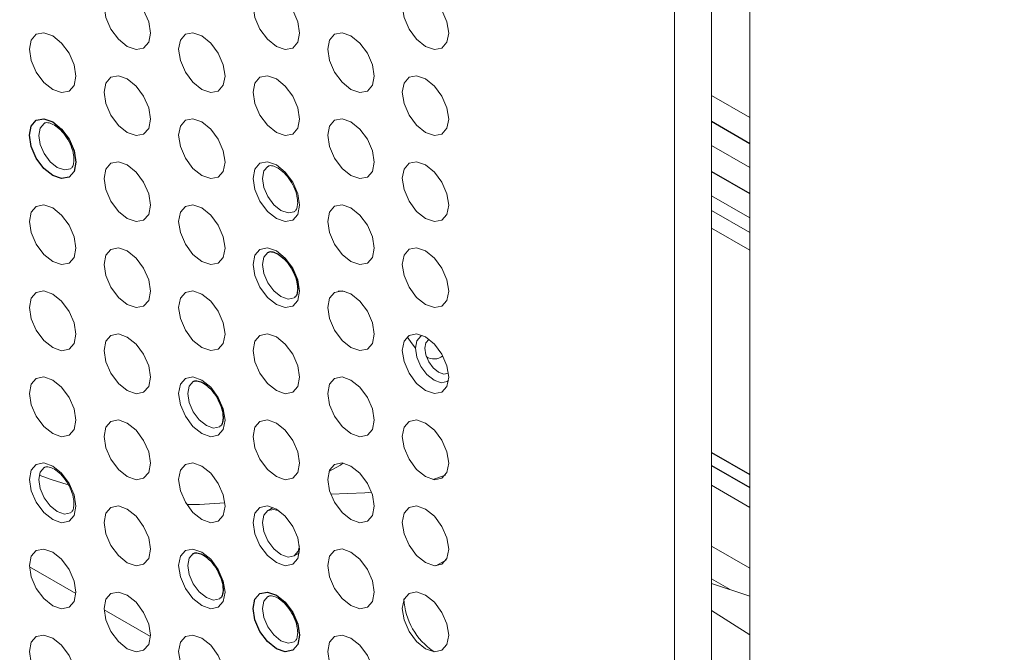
# Paper-space layout '_Isometric' of a CAD drawing. Header units: millimetres. Extents: x -1342 to 1339, y -551 to 2740.
# Tile 58 of 90: x 484 to 521, y 260 to 284. Entities that reach past the tile are written whole.
import ezdxf

# ---------------------------------------------------------------- set-up
doc = ezdxf.new("R2010")
doc.units = ezdxf.units.MM

psp = doc.layouts.new('_Isometric')

# ---------------------------------------------------------------- linework, layer by layer
at = {"color": 144, "linetype": 'Continuous', "lineweight": 18}
for p, q in [((508.358, -132.876), (508.358, 577.514)), ((511.211, 577.528), (511.211, -132.862)), ((509.758, 254.558), (509.758, 310.565)), ((511.211, 280.409), (509.758, 281.248)), ((511.211, 278.504), (509.758, 279.342)), ((509.758, 277.437), (511.211, 276.598)), ((509.758, 276.874), (511.211, 276.035)), ((509.758, 276.204), (511.211, 275.366)), ((498.403, 271.815), (498.212, 272.08)), ((498.53, 271.656), (498.403, 271.815)), ((509.758, 267.689), (511.211, 266.851)), ((495.684, 267.214), (495.248, 266.966)), ((495.774, 267.288), (495.684, 267.214)), ((499.185, 266.666), (499.664, 266.83)), ((509.758, 266.445), (511.211, 265.606)), ((493.136, 265.6), (492.936, 265.49)), ((509.758, 264.136), (511.211, 263.297)), ((509.758, 264.136), (511.211, 263.297)), ((493.931, 263.766), (494.126, 263.884)), ((483.888, 263.348), (485.648, 262.332)), ((499.701, 263.62), (499.299, 263.388)), ((509.758, 262.891), (510.467, 262.482)), ((509.758, 262.718), (511.211, 262.234)), ((486.717, 261.715), (488.476, 260.699)), ((511.211, 260.761), (509.758, 261.692))]:
    psp.add_line(p, q, dxfattribs=at)
at = {"color": 7, "linetype": 'Continuous', "lineweight": 25}
for p, q in [((509.758, 280.262), (511.211, 279.423)), ((509.758, 278.357), (511.211, 277.518)), ((509.758, 267.689), (511.211, 266.851)), ((509.758, 267.197), (511.211, 266.359))]:
    psp.add_line(p, q, dxfattribs=at)
at = {"color": 144, "linetype": 'Continuous', "lineweight": 18, "flags": 128}
for points in [[(488.477, 283.612), (488.41, 283.262), (488.219, 283.042), (487.934, 282.986), (487.597, 283.103), (487.26, 283.375), (486.974, 283.761), (486.783, 284.201), (486.716, 284.629), (486.783, 284.98), (486.974, 285.199), (487.26, 285.255), (487.597, 285.138), (487.934, 284.866), (488.219, 284.48), (488.41, 284.04), (488.477, 283.612)], [(494.134, 283.613), (494.067, 283.262), (493.876, 283.042), (493.591, 282.987), (493.254, 283.104), (492.916, 283.376), (492.631, 283.761), (492.44, 284.202), (492.373, 284.63), (492.44, 284.98), (492.631, 285.2), (492.916, 285.255), (493.254, 285.138), (493.591, 284.866), (493.876, 284.481), (494.067, 284.041), (494.134, 283.613)], [(499.791, 283.613), (499.724, 283.263), (499.533, 283.043), (499.247, 282.987), (498.91, 283.105), (498.573, 283.377), (498.288, 283.762), (498.097, 284.202), (498.03, 284.63), (498.097, 284.981), (498.288, 285.2), (498.573, 285.256), (498.91, 285.139), (499.247, 284.867), (499.533, 284.481), (499.724, 284.041), (499.791, 283.613)], [(485.649, 281.979), (485.582, 281.628), (485.391, 281.408), (485.105, 281.353), (484.768, 281.47), (484.431, 281.742), (484.145, 282.128), (483.954, 282.568), (483.887, 282.996), (483.954, 283.346), (484.145, 283.566), (484.431, 283.622), (484.768, 283.504), (485.105, 283.232), (485.391, 282.847), (485.582, 282.407), (485.649, 281.979)], [(491.306, 281.979), (491.239, 281.629), (491.048, 281.409), (490.762, 281.353), (490.425, 281.471), (490.088, 281.743), (489.802, 282.128), (489.611, 282.568), (489.544, 282.996), (489.611, 283.347), (489.802, 283.567), (490.088, 283.622), (490.425, 283.505), (490.762, 283.233), (491.048, 282.847), (491.239, 282.407), (491.306, 281.979)], [(496.963, 281.98), (496.896, 281.629), (496.705, 281.41), (496.419, 281.354), (496.082, 281.471), (495.745, 281.743), (495.459, 282.129), (495.268, 282.569), (495.201, 282.997), (495.268, 283.347), (495.459, 283.567), (495.745, 283.623), (496.082, 283.505), (496.419, 283.233), (496.705, 282.848), (496.896, 282.408), (496.963, 281.98)], [(488.477, 280.346), (488.41, 279.995), (488.219, 279.776), (487.934, 279.72), (487.597, 279.837), (487.26, 280.109), (486.974, 280.495), (486.783, 280.935), (486.716, 281.363), (486.783, 281.713), (486.974, 281.933), (487.26, 281.989), (487.597, 281.872), (487.934, 281.6), (488.219, 281.214), (488.41, 280.774), (488.477, 280.346)], [(494.134, 280.346), (494.067, 279.996), (493.876, 279.776), (493.591, 279.721), (493.254, 279.838), (492.916, 280.11), (492.631, 280.495), (492.44, 280.936), (492.373, 281.363), (492.44, 281.714), (492.631, 281.934), (492.916, 281.989), (493.254, 281.872), (493.591, 281.6), (493.876, 281.215), (494.067, 280.774), (494.134, 280.346)], [(499.791, 280.347), (499.724, 279.996), (499.533, 279.777), (499.247, 279.721), (498.91, 279.838), (498.573, 280.11), (498.288, 280.496), (498.097, 280.936), (498.03, 281.364), (498.097, 281.715), (498.288, 281.934), (498.573, 281.99), (498.91, 281.873), (499.247, 281.601), (499.533, 281.215), (499.724, 280.775), (499.791, 280.347)], [(484.447, 280.185), (484.444, 280.184), (484.291, 280.008), (484.238, 279.728), (484.291, 279.386), (484.444, 279.034), (484.672, 278.726), (484.942, 278.508), (485.211, 278.415), (485.44, 278.459), (485.448, 278.464)], [(491.306, 278.713), (491.239, 278.363), (491.048, 278.143), (490.762, 278.087), (490.425, 278.204), (490.088, 278.477), (489.802, 278.862), (489.611, 279.302), (489.544, 279.73), (489.611, 280.081), (489.802, 280.3), (490.088, 280.356), (490.425, 280.239), (490.762, 279.967), (491.048, 279.581), (491.239, 279.141), (491.306, 278.713)], [(496.963, 278.714), (496.896, 278.363), (496.705, 278.143), (496.419, 278.088), (496.082, 278.205), (495.745, 278.477), (495.459, 278.862), (495.268, 279.303), (495.201, 279.731), (495.268, 280.081), (495.459, 280.301), (495.745, 280.356), (496.082, 280.239), (496.419, 279.967), (496.705, 279.582), (496.896, 279.142), (496.963, 278.714)], [(488.477, 277.08), (488.41, 276.729), (488.219, 276.51), (487.934, 276.454), (487.597, 276.571), (487.26, 276.843), (486.974, 277.229), (486.783, 277.669), (486.716, 278.097), (486.783, 278.447), (486.974, 278.667), (487.26, 278.723), (487.597, 278.605), (487.934, 278.333), (488.219, 277.948), (488.41, 277.508), (488.477, 277.08)], [(494.134, 277.08), (494.067, 276.73), (493.876, 276.51), (493.591, 276.455), (493.254, 276.572), (492.916, 276.844), (492.631, 277.229), (492.44, 277.669), (492.373, 278.097), (492.44, 278.448), (492.631, 278.668), (492.916, 278.723), (493.254, 278.606), (493.591, 278.334), (493.876, 277.948), (494.067, 277.508), (494.134, 277.08)], [(499.791, 277.081), (499.724, 276.73), (499.533, 276.511), (499.247, 276.455), (498.91, 276.572), (498.573, 276.844), (498.288, 277.23), (498.097, 277.67), (498.03, 278.098), (498.097, 278.448), (498.288, 278.668), (498.573, 278.724), (498.91, 278.606), (499.247, 278.334), (499.533, 277.949), (499.724, 277.509), (499.791, 277.081)], [(492.932, 278.553), (492.929, 278.551), (492.777, 278.376), (492.723, 278.096), (492.777, 277.753), (492.929, 277.402), (493.158, 277.093), (493.427, 276.876), (493.697, 276.782), (493.925, 276.827), (493.934, 276.832)], [(485.649, 275.446), (485.582, 275.096), (485.391, 274.876), (485.105, 274.821), (484.768, 274.938), (484.431, 275.21), (484.145, 275.595), (483.954, 276.035), (483.887, 276.463), (483.954, 276.814), (484.145, 277.034), (484.431, 277.089), (484.768, 276.972), (485.105, 276.7), (485.391, 276.315), (485.582, 275.874), (485.649, 275.446)], [(491.306, 275.447), (491.239, 275.096), (491.048, 274.877), (490.762, 274.821), (490.425, 274.938), (490.088, 275.21), (489.802, 275.596), (489.611, 276.036), (489.544, 276.464), (489.611, 276.815), (489.802, 277.034), (490.088, 277.09), (490.425, 276.973), (490.762, 276.701), (491.048, 276.315), (491.239, 275.875), (491.306, 275.447)], [(496.963, 275.448), (496.896, 275.097), (496.705, 274.877), (496.419, 274.822), (496.082, 274.939), (495.745, 275.211), (495.459, 275.596), (495.268, 276.037), (495.201, 276.464), (495.268, 276.815), (495.459, 277.035), (495.745, 277.09), (496.082, 276.973), (496.419, 276.701), (496.705, 276.316), (496.896, 275.875), (496.963, 275.448)], [(488.477, 273.814), (488.41, 273.463), (488.219, 273.243), (487.934, 273.188), (487.597, 273.305), (487.26, 273.577), (486.974, 273.962), (486.783, 274.403), (486.716, 274.831), (486.783, 275.181), (486.974, 275.401), (487.26, 275.456), (487.597, 275.339), (487.934, 275.067), (488.219, 274.682), (488.41, 274.242), (488.477, 273.814)], [(494.134, 273.814), (494.067, 273.464), (493.876, 273.244), (493.591, 273.188), (493.254, 273.306), (492.916, 273.578), (492.631, 273.963), (492.44, 274.403), (492.373, 274.831), (492.44, 275.182), (492.631, 275.401), (492.916, 275.457), (493.254, 275.34), (493.591, 275.068), (493.876, 274.682), (494.067, 274.242), (494.134, 273.814)], [(492.932, 275.287), (492.929, 275.285), (492.777, 275.11), (492.723, 274.829), (492.777, 274.487), (492.929, 274.135), (493.158, 273.827), (493.427, 273.61), (493.697, 273.516), (493.925, 273.561), (493.934, 273.566)], [(499.791, 273.815), (499.724, 273.464), (499.533, 273.244), (499.247, 273.189), (498.91, 273.306), (498.573, 273.578), (498.288, 273.964), (498.097, 274.404), (498.03, 274.832), (498.097, 275.182), (498.288, 275.402), (498.573, 275.457), (498.91, 275.34), (499.247, 275.068), (499.533, 274.683), (499.724, 274.243), (499.791, 273.815)], [(485.649, 272.18), (485.582, 271.83), (485.391, 271.61), (485.105, 271.554), (484.768, 271.672), (484.431, 271.944), (484.145, 272.329), (483.954, 272.769), (483.887, 273.197), (483.954, 273.548), (484.145, 273.768), (484.431, 273.823), (484.768, 273.706), (485.105, 273.434), (485.391, 273.048), (485.582, 272.608), (485.649, 272.18)], [(491.306, 272.181), (491.239, 271.83), (491.048, 271.611), (490.762, 271.555), (490.425, 271.672), (490.088, 271.944), (489.802, 272.33), (489.611, 272.77), (489.544, 273.198), (489.611, 273.548), (489.802, 273.768), (490.088, 273.824), (490.425, 273.706), (490.762, 273.434), (491.048, 273.049), (491.239, 272.609), (491.306, 272.181)], [(496.963, 272.181), (496.896, 271.831), (496.705, 271.611), (496.419, 271.556), (496.082, 271.673), (495.745, 271.945), (495.459, 272.33), (495.268, 272.77), (495.201, 273.198), (495.268, 273.549), (495.459, 273.769), (495.745, 273.824), (496.082, 273.707), (496.419, 273.435), (496.705, 273.05), (496.896, 272.609), (496.963, 272.181)], [(495.84, 273.807), (495.698, 273.819), (495.603, 273.82)], [(488.477, 270.547), (488.41, 270.197), (488.219, 269.977), (487.934, 269.922), (487.597, 270.039), (487.26, 270.311), (486.974, 270.696), (486.783, 271.137), (486.716, 271.564), (486.783, 271.915), (486.974, 272.135), (487.26, 272.19), (487.597, 272.073), (487.934, 271.801), (488.219, 271.416), (488.41, 270.975), (488.477, 270.547)], [(494.134, 270.548), (494.067, 270.197), (493.876, 269.978), (493.591, 269.922), (493.254, 270.039), (492.916, 270.311), (492.631, 270.697), (492.44, 271.137), (492.373, 271.565), (492.44, 271.916), (492.631, 272.135), (492.916, 272.191), (493.254, 272.074), (493.591, 271.802), (493.876, 271.416), (494.067, 270.976), (494.134, 270.548)], [(499.791, 270.549), (499.724, 270.198), (499.533, 269.978), (499.247, 269.923), (498.91, 270.04), (498.573, 270.312), (498.288, 270.697), (498.097, 271.138), (498.03, 271.566), (498.097, 271.916), (498.288, 272.136), (498.573, 272.191), (498.91, 272.074), (499.247, 271.802), (499.533, 271.417), (499.724, 270.976), (499.791, 270.549)], [(498.53, 271.647), (498.584, 271.927), (498.736, 272.102), (498.8, 272.13)], [(499.04, 271.988), (499.034, 271.985), (498.921, 271.855), (498.881, 271.646), (498.921, 271.391), (499.034, 271.128), (499.205, 270.899), (499.405, 270.737), (499.606, 270.667), (499.776, 270.7), (499.782, 270.703)], [(499.784, 270.424), (499.728, 270.383), (499.5, 270.339), (499.232, 270.432), (498.963, 270.649), (498.736, 270.956), (498.584, 271.307), (498.53, 271.647)], [(485.649, 268.914), (485.582, 268.564), (485.391, 268.344), (485.105, 268.288), (484.768, 268.405), (484.431, 268.677), (484.145, 269.063), (483.954, 269.503), (483.887, 269.931), (483.954, 270.282), (484.145, 270.501), (484.431, 270.557), (484.768, 270.44), (485.105, 270.168), (485.391, 269.782), (485.582, 269.342), (485.649, 268.914)], [(491.306, 268.915), (491.239, 268.564), (491.048, 268.344), (490.762, 268.289), (490.425, 268.406), (490.088, 268.678), (489.802, 269.063), (489.611, 269.504), (489.544, 269.932), (489.611, 270.282), (489.802, 270.502), (490.088, 270.557), (490.425, 270.44), (490.762, 270.168), (491.048, 269.783), (491.239, 269.343), (491.306, 268.915)], [(496.963, 268.915), (496.896, 268.565), (496.705, 268.345), (496.419, 268.289), (496.082, 268.407), (495.745, 268.679), (495.459, 269.064), (495.268, 269.504), (495.201, 269.932), (495.268, 270.283), (495.459, 270.502), (495.745, 270.558), (496.082, 270.441), (496.419, 270.169), (496.705, 269.783), (496.896, 269.343), (496.963, 268.915)], [(490.104, 270.387), (490.101, 270.386), (489.948, 270.21), (489.895, 269.93), (489.948, 269.588), (490.101, 269.236), (490.329, 268.928), (490.599, 268.71), (490.868, 268.617), (491.097, 268.661), (491.105, 268.666)], [(488.477, 267.281), (488.41, 266.931), (488.219, 266.711), (487.934, 266.655), (487.597, 266.773), (487.26, 267.045), (486.974, 267.43), (486.783, 267.87), (486.716, 268.298), (486.783, 268.649), (486.974, 268.869), (487.26, 268.924), (487.597, 268.807), (487.934, 268.535), (488.219, 268.149), (488.41, 267.709), (488.477, 267.281)], [(494.134, 267.282), (494.067, 266.931), (493.876, 266.712), (493.591, 266.656), (493.254, 266.773), (492.916, 267.045), (492.631, 267.431), (492.44, 267.871), (492.373, 268.299), (492.44, 268.649), (492.631, 268.869), (492.916, 268.925), (493.254, 268.807), (493.591, 268.535), (493.876, 268.15), (494.067, 267.71), (494.134, 267.282)], [(499.791, 267.282), (499.724, 266.932), (499.533, 266.712), (499.247, 266.657), (498.91, 266.774), (498.573, 267.046), (498.288, 267.431), (498.097, 267.871), (498.03, 268.299), (498.097, 268.65), (498.288, 268.87), (498.573, 268.925), (498.91, 268.808), (499.247, 268.536), (499.533, 268.151), (499.724, 267.71), (499.791, 267.282)], [(485.649, 265.648), (485.582, 265.297), (485.391, 265.078), (485.105, 265.022), (484.768, 265.139), (484.431, 265.411), (484.145, 265.797), (483.954, 266.237), (483.887, 266.665), (483.954, 267.015), (484.145, 267.235), (484.431, 267.291), (484.768, 267.174), (485.105, 266.902), (485.391, 266.516), (485.582, 266.076), (485.649, 265.648)], [(484.447, 267.121), (484.444, 267.119), (484.291, 266.943), (484.238, 266.663), (484.291, 266.321), (484.444, 265.969), (484.672, 265.661), (484.942, 265.444), (485.211, 265.35), (485.44, 265.394), (485.448, 265.4)], [(491.306, 265.648), (491.239, 265.298), (491.048, 265.078), (490.762, 265.023), (490.425, 265.14), (490.088, 265.412), (489.802, 265.797), (489.611, 266.238), (489.544, 266.665), (489.611, 267.016), (489.802, 267.236), (490.088, 267.291), (490.425, 267.174), (490.762, 266.902), (491.048, 266.517), (491.239, 266.076), (491.306, 265.648)], [(496.963, 265.649), (496.896, 265.298), (496.705, 265.079), (496.419, 265.023), (496.082, 265.14), (495.745, 265.412), (495.459, 265.798), (495.268, 266.238), (495.201, 266.666), (495.268, 267.017), (495.459, 267.236), (495.745, 267.292), (496.082, 267.175), (496.419, 266.903), (496.705, 266.517), (496.896, 266.077), (496.963, 265.649)], [(485.321, 266.471), (484.717, 266.669), (484.255, 266.834)], [(495.314, 266.102), (496.606, 266.155), (496.862, 266.181)], [(488.477, 264.015), (488.41, 263.665), (488.219, 263.445), (487.934, 263.389), (487.597, 263.506), (487.26, 263.779), (486.974, 264.164), (486.783, 264.604), (486.716, 265.032), (486.783, 265.383), (486.974, 265.602), (487.26, 265.658), (487.597, 265.541), (487.934, 265.269), (488.219, 264.883), (488.41, 264.443), (488.477, 264.015)], [(491.299, 265.78), (490.333, 265.719), (489.852, 265.716)], [(494.134, 264.016), (494.067, 263.665), (493.876, 263.445), (493.591, 263.39), (493.254, 263.507), (492.916, 263.779), (492.631, 264.164), (492.44, 264.605), (492.373, 265.033), (492.44, 265.383), (492.631, 265.603), (492.916, 265.658), (493.254, 265.541), (493.591, 265.269), (493.876, 264.884), (494.067, 264.444), (494.134, 264.016)], [(499.791, 264.016), (499.724, 263.666), (499.533, 263.446), (499.247, 263.39), (498.91, 263.508), (498.573, 263.78), (498.288, 264.165), (498.097, 264.605), (498.03, 265.033), (498.097, 265.384), (498.288, 265.603), (498.573, 265.659), (498.91, 265.542), (499.247, 265.27), (499.533, 264.884), (499.724, 264.444), (499.791, 264.016)], [(493.359, 265.473), (493.158, 265.531), (492.929, 265.487), (492.777, 265.311), (492.723, 265.031), (492.777, 264.689), (492.929, 264.337), (493.158, 264.029), (493.427, 263.811), (493.697, 263.718), (493.925, 263.762), (494.078, 263.938), (494.128, 264.141)], [(485.649, 262.382), (485.582, 262.031), (485.391, 261.812), (485.105, 261.756), (484.768, 261.873), (484.431, 262.145), (484.145, 262.531), (483.954, 262.971), (483.887, 263.399), (483.954, 263.749), (484.145, 263.969), (484.431, 264.025), (484.768, 263.907), (485.105, 263.635), (485.391, 263.25), (485.582, 262.81), (485.649, 262.382)], [(491.306, 262.382), (491.239, 262.032), (491.048, 261.812), (490.762, 261.757), (490.425, 261.874), (490.088, 262.146), (489.802, 262.531), (489.611, 262.971), (489.544, 263.399), (489.611, 263.75), (489.802, 263.97), (490.088, 264.025), (490.425, 263.908), (490.762, 263.636), (491.048, 263.25), (491.239, 262.81), (491.306, 262.382)], [(490.104, 263.855), (490.101, 263.853), (489.948, 263.678), (489.895, 263.398), (489.948, 263.055), (490.101, 262.704), (490.329, 262.395), (490.599, 262.178), (490.868, 262.084), (491.097, 262.129), (491.105, 262.134)], [(496.963, 262.383), (496.896, 262.032), (496.705, 261.813), (496.419, 261.757), (496.082, 261.874), (495.745, 262.146), (495.459, 262.532), (495.268, 262.972), (495.201, 263.4), (495.268, 263.75), (495.459, 263.97), (495.745, 264.026), (496.082, 263.908), (496.419, 263.636), (496.705, 263.251), (496.896, 262.811), (496.963, 262.383)], [(488.477, 260.749), (488.41, 260.398), (488.219, 260.179), (487.934, 260.123), (487.597, 260.24), (487.26, 260.512), (486.974, 260.898), (486.783, 261.338), (486.716, 261.766), (486.783, 262.117), (486.974, 262.336), (487.26, 262.392), (487.597, 262.275), (487.934, 262.003), (488.219, 261.617), (488.41, 261.177), (488.477, 260.749)], [(492.932, 262.222), (492.929, 262.221), (492.777, 262.045), (492.723, 261.765), (492.777, 261.423), (492.929, 261.071), (493.158, 260.763), (493.427, 260.545), (493.697, 260.452), (493.925, 260.496), (493.934, 260.501)], [(499.791, 260.75), (499.724, 260.4), (499.533, 260.18), (499.247, 260.124), (498.91, 260.241), (498.573, 260.513), (498.288, 260.899), (498.097, 261.339), (498.03, 261.767), (498.097, 262.118), (498.288, 262.337), (498.573, 262.393), (498.91, 262.276), (499.247, 262.004), (499.533, 261.618), (499.724, 261.178), (499.791, 260.75)], [(485.649, 259.116), (485.582, 258.765), (485.391, 258.545), (485.105, 258.49), (484.768, 258.607), (484.431, 258.879), (484.145, 259.264), (483.954, 259.705), (483.887, 260.133), (483.954, 260.483), (484.145, 260.703), (484.431, 260.758), (484.768, 260.641), (485.105, 260.369), (485.391, 259.984), (485.582, 259.544), (485.649, 259.116)], [(491.306, 259.116), (491.239, 258.766), (491.048, 258.546), (490.762, 258.49), (490.425, 258.608), (490.088, 258.88), (489.802, 259.265), (489.611, 259.705), (489.544, 260.133), (489.611, 260.484), (489.802, 260.703), (490.088, 260.759), (490.425, 260.642), (490.762, 260.37), (491.048, 259.984), (491.239, 259.544), (491.306, 259.116)], [(496.963, 259.117), (496.896, 258.766), (496.705, 258.546), (496.419, 258.491), (496.082, 258.608), (495.745, 258.88), (495.459, 259.266), (495.268, 259.706), (495.201, 260.134), (495.268, 260.484), (495.459, 260.704), (495.745, 260.759), (496.082, 260.642), (496.419, 260.37), (496.705, 259.985), (496.896, 259.545), (496.963, 259.117)]]:
    psp.add_lwpolyline(points, dxfattribs=at)
at = {"color": 7, "linetype": 'Continuous', "lineweight": 25, "flags": 128}
for points in [[(485.649, 278.713), (485.582, 278.362), (485.391, 278.142), (485.105, 278.087), (484.768, 278.204), (484.431, 278.476), (484.145, 278.861), (483.954, 279.302), (483.887, 279.73), (483.954, 280.08), (484.145, 280.3), (484.431, 280.355), (484.768, 280.238), (485.105, 279.966), (485.391, 279.581), (485.582, 279.141), (485.649, 278.713)], [(494.134, 260.75), (494.067, 260.399), (493.876, 260.179), (493.591, 260.124), (493.254, 260.241), (492.916, 260.513), (492.631, 260.898), (492.44, 261.339), (492.373, 261.766), (492.44, 262.117), (492.631, 262.337), (492.916, 262.392), (493.254, 262.275), (493.591, 262.003), (493.876, 261.618), (494.067, 261.177), (494.134, 260.75)]]:
    psp.add_lwpolyline(points, dxfattribs=at)
at = {"color": 144, "linetype": 'Continuous', "lineweight": 18}
for centre, radius, start, end in [((499.236, 271.768), 0.529, 236.0921, 308.7543), ((500.631, 262.25), 2.542, 182.649, 236.6708)]:
    psp.add_arc(centre, radius, start, end, dxfattribs=at)
at = {"color": 7, "linetype": 'Continuous', "lineweight": 25}
for points, knots in [([(293.899, -11.39), (292.016, -14.792), (288.329, -21.453), (283.679, -31.633), (279.739, -41.603), (276.483, -51.35), (273.492, -62.003), (270.934, -73.458), (268.94, -85.573), (267.647, -96.978), (266.915, -107.63), (266.622, -117.497), (266.667, -127.015), (267.003, -136.053), (267.568, -144.479), (268.234, -151.714), (268.891, -157.545), (269.474, -162.097), (269.948, -165.491), (270.328, -168.055), (270.642, -170.093), (270.975, -172.18), (271.425, -174.887), (272.054, -178.484), (272.907, -183.065), (274.028, -188.661), (275.433, -195.143), (277.074, -202.118), (278.886, -209.258), (280.826, -216.388), (283.52, -225.677), (287.124, -237.089), (291.82, -250.566), (296.91, -263.954), (302.286, -277.03), (307.756, -289.441), (313.1, -300.859), (318.181, -311.165), (322.911, -320.343), (327.245, -328.441), (330.487, -334.304), (332.843, -338.48), (334.58, -341.523), (336.682, -345.157), (339.233, -349.495), (342.25, -354.53), (345.65, -360.08), (349.259, -365.837), (352.914, -371.535), (356.552, -377.081), (360.168, -382.476), (365.499, -390.264), (372.517, -400.16), (381.221, -411.854), (389.634, -422.649), (397.149, -431.881), (403.67, -439.603), (409.122, -445.867), (414.055, -451.383), (418.477, -456.206), (422.371, -460.36), (425.745, -463.888), (428.901, -467.133), (432.296, -470.565), (436.381, -474.61), (441.31, -479.367), (447.109, -484.791), (453.751, -490.774), (461.551, -497.495), (470.533, -504.818), (480.772, -512.599), (491.928, -520.385), (502.577, -527.075), (512.459, -532.634), (521.116, -537.004), (529.577, -540.762), (537.523, -543.81), (544.87, -546.189), (551.621, -547.979), (557.78, -549.261), (563.352, -550.116), (568.349, -550.621), (573.015, -550.863), (577.741, -550.874), (582.876, -550.595), (588.468, -549.917), (594.335, -548.748), (599.632, -547.23), (604.047, -545.626), (607.779, -544.045), (611.694, -542.134), (616.267, -539.551), (620.989, -536.418), (625.48, -532.954), (629.293, -529.632), (632.697, -526.348), (635.902, -522.957), (638.776, -519.633), (641.417, -516.336), (643.888, -513.038), (646.459, -509.357), (649.115, -505.263), (651.843, -500.725), (654.626, -495.714), (657.326, -490.439), (659.645, -485.537), (661.488, -481.391), (662.86, -478.153), (663.922, -475.552), (664.695, -473.605), (665.289, -472.075), (665.996, -470.228), (667.001, -467.531), (668.306, -463.883), (670.541, -457.336), (673.458, -447.979), (676.423, -437.171), (678.877, -427.258), (680.935, -418.198), (682.966, -408.414), (684.959, -397.859), (686.898, -386.495), (688.771, -374.285), (690.368, -362.617), (691.728, -351.627), (692.872, -341.515), (693.915, -331.393), (694.82, -321.746), (695.536, -313.425), (696.096, -306.433), (696.528, -300.697), (696.884, -295.731), (697.169, -291.554), (697.39, -288.181), (697.559, -285.536), (697.683, -283.533), (697.779, -281.966), (697.854, -280.714), (697.921, -279.601), (697.984, -278.518), (698.052, -277.358), (698.178, -275.151), (698.375, -271.619), (698.634, -266.712), (698.911, -261.127), (699.199, -254.913), (699.499, -247.886), (699.806, -239.963), (700.111, -231.113), (700.405, -221.295), (700.672, -210.563), (700.92, -198.75), (701.124, -185.944), (701.276, -172.107), (701.363, -157.592), (701.381, -142.419), (701.327, -126.613), (701.194, -109.822), (700.972, -92.024), (700.656, -73.199), (700.248, -53.736), (699.747, -33.658), (699.155, -12.991), (698.46, 8.645), (697.658, 31.26), (696.801, 53.476), (695.906, 75.191), (694.992, 96.207), (694.017, 117.603), (692.994, 139.165), (691.934, 160.772), (690.347, 192.182), (688.181, 233.383), (685.49, 282.813), (682.854, 330.522), (680.321, 376.389), (677.845, 421.863), (675.465, 466.84), (673.231, 510.968), (671.176, 554.16), (669.326, 596.339), (667.7, 637.692), (666.402, 675.895), (665.41, 710.978), (664.69, 742.981), (664.188, 774.244), (663.916, 804.732), (663.887, 834.412), (664.112, 863.25), (664.589, 890.482), (665.302, 916.123), (666.23, 940.193), (667.402, 963.465), (668.823, 985.919), (670.5, 1007.537), (672.216, 1025.936), (673.864, 1041.259), (675.338, 1053.611), (676.889, 1065.374), (678.481, 1076.377), (680.082, 1086.515), (681.756, 1096.298), (683.496, 1105.672), (685.288, 1114.585), (687.004, 1122.512), (688.68, 1129.762), (690.299, 1136.312), (691.837, 1142.14), (693.189, 1146.974), (694.332, 1150.865), (695.247, 1153.859), (695.917, 1155.986), (696.289, 1157.142), (696.452, 1157.645), (696.545, 1157.932), (696.744, 1158.542), (697.087, 1159.582), (697.648, 1161.259), (698.448, 1163.592), (699.488, 1166.52), (701.134, 1170.972), (703.537, 1177.058), (706.97, 1184.925), (710.531, 1192.216), (714.02, 1198.691), (717.058, 1203.911), (720.005, 1208.625), (722.639, 1212.588), (724.854, 1215.755), (726.618, 1218.183), (727.914, 1219.918), (728.926, 1221.245), (729.899, 1222.501), (731.091, 1224.014), (732.98, 1226.351), (734.907, 1228.673), (736.355, 1230.31), (736.787, 1230.798)], [0, 0, 0, 0, 0.004123, 0.008074, 0.011864, 0.015499, 0.018986, 0.023625, 0.027987, 0.032071, 0.035877, 0.0394, 0.042636, 0.046075, 0.0491, 0.051703, 0.053882, 0.055408, 0.056638, 0.057569, 0.058198, 0.058858, 0.059842, 0.061152, 0.062789, 0.06486, 0.067299, 0.069937, 0.072584, 0.075242, 0.077908, 0.083019, 0.088155, 0.093312, 0.09848, 0.103414, 0.107951, 0.112086, 0.115814, 0.119093, 0.121995, 0.12304, 0.124264, 0.125773, 0.127567, 0.12969, 0.132101, 0.134581, 0.137011, 0.139391, 0.141721, 0.144, 0.149541, 0.154756, 0.159645, 0.16421, 0.167496, 0.170451, 0.173082, 0.175395, 0.177431, 0.179152, 0.180598, 0.182254, 0.184295, 0.186719, 0.189545, 0.192741, 0.19622, 0.200482, 0.20504, 0.209861, 0.214908, 0.218383, 0.221921, 0.225254, 0.228307, 0.231099, 0.233645, 0.235962, 0.238058, 0.239942, 0.241623, 0.243368, 0.245338, 0.247537, 0.249909, 0.252372, 0.254034, 0.255581, 0.257358, 0.259406, 0.262104, 0.264477, 0.266612, 0.268591, 0.270603, 0.272688, 0.27434, 0.276154, 0.278143, 0.280315, 0.282678, 0.285245, 0.288023, 0.290666, 0.292556, 0.294141, 0.295407, 0.296345, 0.296967, 0.297626, 0.299025, 0.30087, 0.302875, 0.308389, 0.314113, 0.317981, 0.322127, 0.326581, 0.331356, 0.336467, 0.341928, 0.347755, 0.352059, 0.356554, 0.36117, 0.365445, 0.369278, 0.372119, 0.374629, 0.376801, 0.378625, 0.380098, 0.381214, 0.382085, 0.382718, 0.383264, 0.383722, 0.384174, 0.38468, 0.385241, 0.387066, 0.389312, 0.391678, 0.394391, 0.397457, 0.400884, 0.404762, 0.409032, 0.413705, 0.41879, 0.424297, 0.430237, 0.436619, 0.442971, 0.449724, 0.456886, 0.464464, 0.472467, 0.480899, 0.489249, 0.497991, 0.507127, 0.516661, 0.526593, 0.535175, 0.544033, 0.553043, 0.562064, 0.57109, 0.580117, 0.601363, 0.622513, 0.641603, 0.660516, 0.679206, 0.697632, 0.715755, 0.733222, 0.750326, 0.767035, 0.783319, 0.796437, 0.80923, 0.821685, 0.833788, 0.845527, 0.856891, 0.867869, 0.877584, 0.886961, 0.895992, 0.904672, 0.912996, 0.920961, 0.925841, 0.930572, 0.935097, 0.939273, 0.943111, 0.946629, 0.950385, 0.953743, 0.956728, 0.95936, 0.96195, 0.964141, 0.965959, 0.967424, 0.968552, 0.969355, 0.96984, 0.969866, 0.969927, 0.970166, 0.970561, 0.971109, 0.972075, 0.97322, 0.974452, 0.977168, 0.980211, 0.983581, 0.98577, 0.988012, 0.989997, 0.991696, 0.993106, 0.994153, 0.994937, 0.995453, 0.995969, 0.996671, 0.997561, 0.999273, 1, 1, 1, 1]), ([(492.936, 275.281), (492.944, 275.288), (492.981, 275.32), (493.093, 275.319), (493.319, 275.233), (493.562, 275.04), (493.792, 274.756), (493.967, 274.418), (494.051, 274.122), (494.059, 273.97), (494.061, 273.916)], [0, 0, 0, 0, 0.043075, 0.1995578, 0.3336796, 0.4751743, 0.6202887, 0.7694117, 0.9185714, 1, 1, 1, 1]), ([(494.061, 273.916), (494.056, 273.853), (494.046, 273.71), (493.988, 273.601), (493.944, 273.581), (493.928, 273.574)], [0, 0, 0, 0, 0.335488, 0.760573, 1, 1, 1, 1]), ([(490.108, 270.381), (490.116, 270.388), (490.152, 270.42), (490.265, 270.42), (490.491, 270.333), (490.734, 270.14), (490.963, 269.857), (491.139, 269.519), (491.223, 269.222), (491.23, 269.07), (491.233, 269.017)], [0, 0, 0, 0, 0.043075, 0.1995578, 0.3336796, 0.4751743, 0.6202887, 0.7694117, 0.9185714, 1, 1, 1, 1]), ([(491.233, 269.017), (491.228, 268.954), (491.217, 268.81), (491.16, 268.702), (491.116, 268.681), (491.1, 268.674)], [0, 0, 0, 0, 0.3354883, 0.7605726, 1, 1, 1, 1]), ([(490.108, 263.849), (490.116, 263.856), (490.152, 263.888), (490.265, 263.887), (490.491, 263.801), (490.734, 263.608), (490.963, 263.324), (491.139, 262.987), (491.223, 262.69), (491.23, 262.538), (491.233, 262.484)], [0, 0, 0, 0, 0.043075, 0.1995578, 0.3336796, 0.4751743, 0.6202887, 0.7694117, 0.9185714, 1, 1, 1, 1]), ([(491.233, 262.484), (491.228, 262.421), (491.217, 262.278), (491.16, 262.169), (491.116, 262.149), (491.1, 262.142)], [0, 0, 0, 0, 0.335488, 0.760573, 1, 1, 1, 1])]:
    psp.add_open_spline(points, degree=3, knots=knots, dxfattribs=at)
at = {"color": 144, "linetype": 'Continuous', "lineweight": 18}
for points, knots in [([(484.451, 280.179), (484.459, 280.186), (484.495, 280.218), (484.608, 280.218), (484.834, 280.131), (485.077, 279.938), (485.307, 279.655), (485.482, 279.317), (485.566, 279.02), (485.573, 278.868), (485.576, 278.815)], [0, 0, 0, 0, 0.043075, 0.1995578, 0.3336796, 0.4751743, 0.6202887, 0.7694117, 0.9185714, 1, 1, 1, 1]), ([(485.576, 278.815), (485.571, 278.752), (485.56, 278.608), (485.503, 278.5), (485.459, 278.479), (485.443, 278.472)], [0, 0, 0, 0, 0.335488, 0.760573, 1, 1, 1, 1]), ([(492.936, 278.547), (492.944, 278.554), (492.981, 278.586), (493.093, 278.585), (493.319, 278.499), (493.562, 278.306), (493.792, 278.022), (493.967, 277.685), (494.051, 277.388), (494.059, 277.236), (494.061, 277.182)], [0, 0, 0, 0, 0.043075, 0.1995578, 0.3336796, 0.4751743, 0.6202887, 0.7694117, 0.9185714, 1, 1, 1, 1]), ([(494.061, 277.182), (494.056, 277.119), (494.046, 276.976), (493.988, 276.867), (493.944, 276.847), (493.928, 276.84)], [0, 0, 0, 0, 0.3354883, 0.7605726, 1, 1, 1, 1]), ([(484.451, 267.115), (484.459, 267.122), (484.495, 267.154), (484.608, 267.153), (484.834, 267.066), (485.077, 266.874), (485.307, 266.59), (485.482, 266.252), (485.566, 265.956), (485.573, 265.804), (485.576, 265.75)], [0, 0, 0, 0, 0.043075, 0.1995578, 0.3336796, 0.4751743, 0.6202887, 0.7694117, 0.9185714, 1, 1, 1, 1]), ([(485.576, 265.75), (485.571, 265.687), (485.56, 265.544), (485.503, 265.435), (485.459, 265.415), (485.443, 265.407)], [0, 0, 0, 0, 0.335488, 0.760573, 1, 1, 1, 1]), ([(492.936, 262.216), (492.944, 262.223), (492.981, 262.255), (493.093, 262.255), (493.319, 262.168), (493.562, 261.975), (493.792, 261.691), (493.967, 261.354), (494.051, 261.057), (494.059, 260.905), (494.061, 260.852)], [0, 0, 0, 0, 0.043075, 0.1995578, 0.3336796, 0.4751743, 0.6202887, 0.7694117, 0.9185714, 1, 1, 1, 1]), ([(494.061, 260.852), (494.056, 260.788), (494.046, 260.645), (493.988, 260.537), (493.944, 260.516), (493.928, 260.509)], [0, 0, 0, 0, 0.335488, 0.760573, 1, 1, 1, 1])]:
    psp.add_open_spline(points, degree=3, knots=knots, dxfattribs=at)

doc.saveas('drawing.dxf')
